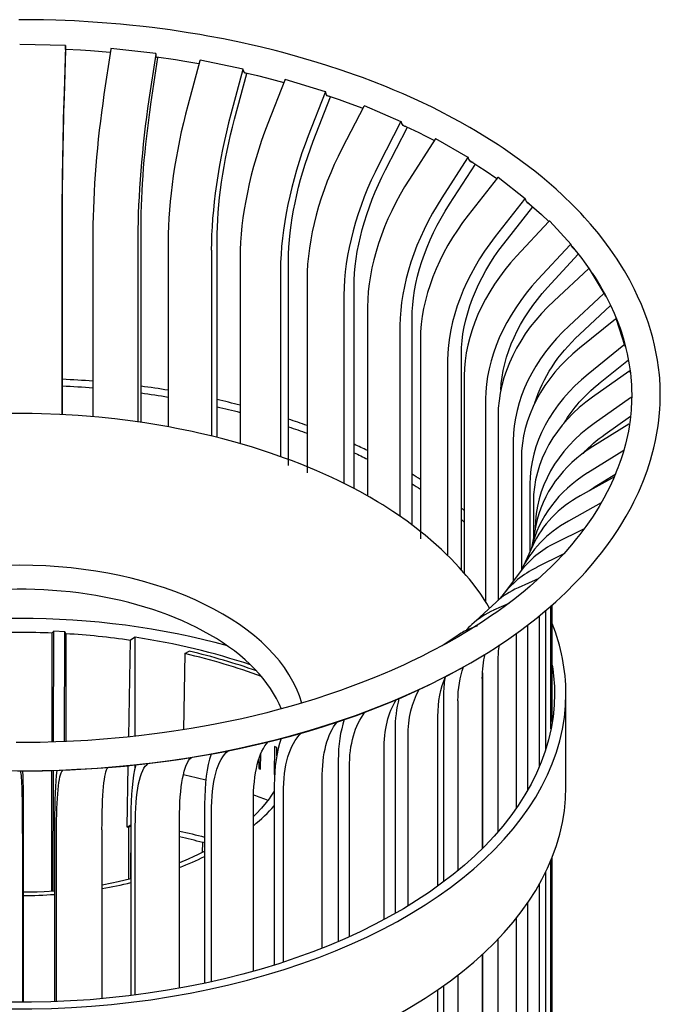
# Model space of a CAD drawing. Extents: x 0.6 to 16.4, y 0.7 to 12.9.
# Tile 4 of 19: x 2 to 2.9, y 6 to 7.5. Entities that reach past the tile are written whole.
import ezdxf

# ---------------------------------------------------------------- set-up
doc = ezdxf.new("R2010")
doc.units = 0
doc.header["$MEASUREMENT"] = 0
doc.layers.add('VG_P_Cells', color=3, linetype='Continuous', lineweight=25)
doc.layers.add('VG_P_Text', color=7, linetype='Continuous', lineweight=25)

msp = doc.modelspace()

# ---------------------------------------------------------------- linework, layer by layer
at = {"layer": 'VG_P_Cells'}
for p, q in [((2.054, 7.4214), (1.9874, 7.4228)), ((2.1857, 7.4099), (2.1202, 7.4171)), ((2.313, 7.3872), (2.2501, 7.3999)), ((2.4331, 7.3539), (2.3742, 7.3718)), ((2.5432, 7.3105), (2.4896, 7.3334)), ((2.6409, 7.2582), (2.5938, 7.2854)), ((2.724, 7.198), (2.6844, 7.229)), ((2.7907, 7.1313), (2.7596, 7.1653)), ((2.8395, 7.0596), (2.8175, 7.0959)), ((2.7614, 6.4257), (2.7614, 6.6047)), ((2.7632, 6.4362), (2.7632, 6.6063)), ((2.037, 6.5678), (2.0348, 6.5657)), ((2.0531, 6.5669), (2.037, 6.5678)), ((2.0546, 6.5647), (2.0531, 6.5669)), ((2.1554, 6.5591), (2.1486, 6.5551)), ((2.2279, 6.5353), (2.2344, 6.5389)), ((2.7832, 6.341), (2.7832, 6.477)), ((2.7614, 5.0477), (2.7614, 6.2342)), ((2.7632, 5.0579), (2.7632, 6.2387))]:
    msp.add_line(p, q, dxfattribs=at)
at = {"layer": 'VG_P_Cells', "flags": 128}
for points in [[(2.643, 7.3022), (2.6285, 7.3104), (2.6186, 7.3158), (2.5985, 7.3263), (2.5882, 7.3314), (2.5673, 7.3414), (2.5459, 7.3509), (2.5314, 7.3571), (2.5216, 7.3612), (2.5017, 7.369), (2.4866, 7.3747), (2.4765, 7.3784), (2.4559, 7.3856), (2.435, 7.3925), (2.4209, 7.3969), (2.3924, 7.4052), (2.3706, 7.4112), (2.3597, 7.414), (2.3376, 7.4194), (2.3265, 7.422), (2.3097, 7.4257), (2.2843, 7.431), (2.2615, 7.4353), (2.25, 7.4373), (2.2327, 7.4401), (2.2066, 7.4441), (2.1804, 7.4475), (2.1672, 7.4491), (2.1473, 7.4512), (2.134, 7.4525), (2.1073, 7.4547), (2.0939, 7.4557), (2.0671, 7.4572), (2.0402, 7.4583), (2.0222, 7.4588), (2.0102, 7.459), (1.9863, 7.4591)], [(2.0542, 7.4162), (2.076, 7.4151), (2.0905, 7.4142), (2.1194, 7.412)], [(2.1866, 7.4048), (2.2143, 7.4009), (2.2281, 7.3987), (2.2486, 7.3953)], [(2.3146, 7.3821), (2.334, 7.3776), (2.3468, 7.3744), (2.3722, 7.3678)], [(2.4351, 7.3488), (2.4528, 7.3428), (2.4644, 7.3386), (2.4874, 7.3301)], [(2.55, 7.3035), (2.5687, 7.2946), (2.5779, 7.29), (2.5916, 7.283)], [(2.9207, 6.9116), (2.9206, 6.9198), (2.9204, 6.9252), (2.9198, 6.936), (2.9193, 6.9415), (2.9181, 6.9523), (2.9166, 6.9631), (2.9153, 6.9703), (2.9124, 6.9846), (2.9098, 6.9953), (2.9078, 7.0025), (2.9035, 7.0167), (2.9011, 7.0237), (2.8958, 7.0378), (2.8932, 7.044), (2.8877, 7.0564), (2.8833, 7.0657), (2.8762, 7.0794), (2.8685, 7.093), (2.8644, 7.0998), (2.858, 7.1099), (2.8478, 7.1248), (2.8424, 7.1322), (2.831, 7.1468), (2.819, 7.1613), (2.8105, 7.1707), (2.8047, 7.177), (2.7928, 7.1894), (2.7786, 7.203), (2.7688, 7.212), (2.7622, 7.2179), (2.7484, 7.2296), (2.7378, 7.2382), (2.7305, 7.2439), (2.7157, 7.255), (2.7055, 7.2624), (2.6916, 7.2719), (2.6845, 7.2766), (2.6682, 7.2871), (2.6515, 7.2972), (2.643, 7.3022)], [(2.643, 7.2537), (2.6565, 7.2452), (2.6653, 7.2394), (2.6825, 7.2276)], [(2.7255, 7.1945), (2.7331, 7.188), (2.7477, 7.175), (2.7581, 7.165)], [(2.7916, 7.1291), (2.8005, 7.1183), (2.8062, 7.111), (2.8099, 7.1061), (2.8169, 7.0962)], [(2.8214, 7.0896), (2.8256, 7.0833), (2.8335, 7.0705), (2.8407, 7.0575), (2.8452, 7.0489), (2.848, 7.0431), (2.8533, 7.0315), (2.8587, 7.0184), (2.862, 7.0096), (2.864, 7.0037), (2.8676, 6.9919), (2.8707, 6.9801), (2.8725, 6.9722), (2.8746, 6.9616), (2.8755, 6.9563), (2.8771, 6.9444), (2.8778, 6.9385), (2.8786, 6.9266), (2.8789, 6.9206), (2.879, 6.9116)], [(2.879, 6.9116), (2.8789, 6.9044), (2.8782, 6.89), (2.8767, 6.8756), (2.8753, 6.866), (2.8742, 6.8596), (2.8715, 6.8468), (2.8699, 6.8405), (2.8664, 6.8277), (2.8637, 6.8193), (2.8618, 6.8137), (2.859, 6.8062), (2.8576, 6.8024), (2.8523, 6.7899), (2.8465, 6.7774), (2.8434, 6.7712), (2.8385, 6.7619), (2.8314, 6.7496), (2.8276, 6.7434), (2.8217, 6.7343), (2.8123, 6.7207), (2.8034, 6.7088), (2.7987, 6.7029), (2.7915, 6.694), (2.78, 6.6809), (2.7678, 6.668), (2.7615, 6.6616), (2.7483, 6.649), (2.7415, 6.6427), (2.7309, 6.6335), (2.7237, 6.6274), (2.7087, 6.6153), (2.6931, 6.6035), (2.6823, 6.5958), (2.675, 6.5907), (2.66, 6.5807), (2.6484, 6.5734), (2.6406, 6.5685), (2.6246, 6.559), (2.6081, 6.5497), (2.5855, 6.5377), (2.5739, 6.5318), (2.5563, 6.5232), (2.5473, 6.519), (2.529, 6.5108), (2.5198, 6.5068), (2.5057, 6.501), (2.4843, 6.4925), (2.4648, 6.4852), (2.455, 6.4816), (2.4401, 6.4765), (2.4174, 6.4691), (2.3944, 6.462), (2.3828, 6.4586), (2.3592, 6.4522), (2.3473, 6.4491), (2.3293, 6.4447), (2.3112, 6.4405), (2.299, 6.4378), (2.2744, 6.4328), (2.262, 6.4305), (2.237, 6.4261), (2.2119, 6.4221), (2.195, 6.4197), (2.1837, 6.4183), (2.161, 6.4155), (2.1439, 6.4137), (2.1324, 6.4126), (2.1095, 6.4106), (2.0864, 6.4089), (2.0556, 6.4073), (2.0402, 6.4067), (2.017, 6.406), (2.0054, 6.4059), (1.9822, 6.4058)], [(1.9848, 6.3642), (2.0088, 6.3644), (2.0208, 6.3646), (2.0447, 6.3653), (2.0607, 6.3659), (2.0925, 6.3677), (2.1163, 6.3694), (2.14, 6.3715), (2.1518, 6.3727), (2.1695, 6.3746), (2.193, 6.3775), (2.2046, 6.3791), (2.2221, 6.3816), (2.2481, 6.3857), (2.2739, 6.3903), (2.2867, 6.3927), (2.3121, 6.3979), (2.3247, 6.4007), (2.3435, 6.4051), (2.3559, 6.4081), (2.3805, 6.4145), (2.4048, 6.4213), (2.4208, 6.4261), (2.4313, 6.4294), (2.4523, 6.4362), (2.4677, 6.4415), (2.478, 6.4451), (2.4982, 6.4527), (2.5181, 6.4605), (2.544, 6.4714), (2.5568, 6.477), (2.5756, 6.4857), (2.5849, 6.4901), (2.6031, 6.4993), (2.6121, 6.5039), (2.6253, 6.511), (2.6448, 6.522), (2.6616, 6.532), (2.6699, 6.5371), (2.6821, 6.5449), (2.6999, 6.5569), (2.7171, 6.5691), (2.7254, 6.5754), (2.7417, 6.5881), (2.7496, 6.5945), (2.7611, 6.6044), (2.7686, 6.611), (2.7831, 6.6245), (2.7969, 6.6383), (2.8058, 6.6476), (2.8115, 6.6539), (2.8225, 6.6665), (2.8304, 6.6762), (2.8355, 6.6826), (2.8453, 6.6957), (2.8515, 6.7045), (2.8594, 6.7163), (2.8632, 6.7223), (2.8712, 6.7358), (2.8787, 6.7494), (2.8822, 6.7563), (2.8888, 6.7701), (2.8919, 6.777), (2.8962, 6.7875), (2.9002, 6.798), (2.9021, 6.8032), (2.9066, 6.8173), (2.9086, 6.8244), (2.9114, 6.8351), (2.9138, 6.8457), (2.9149, 6.8511), (2.9168, 6.8618), (2.9176, 6.8672), (2.9186, 6.8753), (2.9197, 6.886), (2.9201, 6.8914), (2.9205, 6.8995), (2.9207, 6.9116)], [(2.4974, 6.7632), (2.4828, 6.7714), (2.4728, 6.7767), (2.4524, 6.787), (2.4419, 6.792), (2.4205, 6.8016), (2.3984, 6.8108), (2.3834, 6.8166), (2.3733, 6.8203), (2.3527, 6.8275), (2.3369, 6.8327), (2.3264, 6.836), (2.3049, 6.8423), (2.2831, 6.8482), (2.2684, 6.852), (2.2486, 6.8566), (2.2386, 6.8588), (2.2159, 6.8635), (2.2045, 6.8656), (2.1815, 6.8696), (2.1699, 6.8715), (2.1524, 6.874), (2.1261, 6.8773), (2.1025, 6.8798), (2.0906, 6.8809), (2.0728, 6.8823), (2.046, 6.8839), (2.0191, 6.8849), (2.0056, 6.8851), (1.9921, 6.8853), (1.9652, 6.885)], [(2.672, 6.6015), (2.6678, 6.6083), (2.665, 6.6128), (2.659, 6.6217), (2.6493, 6.6349), (2.6425, 6.6436), (2.6377, 6.6493), (2.6278, 6.6607), (2.616, 6.6732), (2.6077, 6.6814), (2.602, 6.6868), (2.5903, 6.6974), (2.578, 6.7079), (2.5723, 6.7124), (2.5607, 6.7214), (2.5518, 6.7281), (2.538, 6.7378), (2.5309, 6.7426), (2.5163, 6.7519), (2.5088, 6.7565), (2.4974, 6.7632)], [(2.2279, 6.5353), (2.2261, 6.4243)], [(2.643, 6.5211), (2.6284, 6.5128), (2.6185, 6.5075), (2.5984, 6.497), (2.5881, 6.4919), (2.5672, 6.4819), (2.5457, 6.4723), (2.5312, 6.4661), (2.5214, 6.4621), (2.5016, 6.4542), (2.4864, 6.4485), (2.4763, 6.4448), (2.4557, 6.4376), (2.4453, 6.4342), (2.4242, 6.4275), (2.4101, 6.4232), (2.3813, 6.415), (2.3595, 6.4093), (2.3374, 6.4038), (2.3263, 6.4012), (2.3095, 6.3975), (2.2841, 6.3923), (2.2613, 6.388), (2.2499, 6.386), (2.2326, 6.3831), (2.2065, 6.3792), (2.1802, 6.3758), (2.167, 6.3742), (2.1538, 6.3727), (2.1272, 6.3702), (2.1005, 6.3681), (2.0827, 6.3669), (2.0707, 6.3663), (2.0468, 6.3652), (2.0199, 6.3645), (2.0019, 6.3642), (1.99, 6.3642), (1.966, 6.3644)]]:
    msp.add_lwpolyline(points, dxfattribs=at)
at = {"layer": 'VG_P_Cells'}
for centre, major_axis, ratio, start_param, end_param in [((2.054, 7.4203), (-0.00002, -0.00104), 0.03053, 3.141593, 4.455484), ((2.054, 7.4203), (-0.00002, -0.00104), 0.03053, 2.41162, 3.141593), ((2.0546, 7.4156), (-0.00002, -0.00104), 0.03053, 1.313891, 2.142971), ((2.1201, 7.416), (-0.00011, -0.00103), 0.151796, 3.141593, 4.463469), ((2.1856, 7.4089), (-0.00011, -0.00103), 0.151796, 3.141593, 4.463469), ((2.1856, 7.4089), (-0.00011, -0.00103), 0.151796, 2.419605, 3.141593), ((2.1885, 7.404), (-0.00011, -0.00103), 0.151796, 1.321876, 2.044865), ((2.2499, 7.3989), (-0.00021, -0.00102), 0.269672, 3.141593, 4.482629), ((2.3128, 7.3862), (-0.00021, -0.00102), 0.269672, 3.141593, 4.482629), ((2.3128, 7.3862), (-0.00021, -0.00102), 0.269672, 2.438765, 3.141593), ((2.318, 7.381), (-0.00021, -0.00102), 0.269672, 1.341036, 1.853641), ((2.3738, 7.3708), (-0.000304, -0.000995), 0.381523, 3.141593, 4.514287), ((2.4328, 7.3529), (-0.000304, -0.000995), 0.381523, 3.141593, 4.514287), ((2.4328, 7.3529), (-0.000304, -0.000995), 0.381523, 2.470423, 3.141593), ((2.4401, 7.3471), (-0.000304, -0.000995), 0.381523, 1.372695, 1.546405), ((2.4891, 7.3324), (-0.000408, -0.000957), 0.484852, 3.141668, 4.560671), ((2.5428, 7.3096), (-0.000408, -0.000957), 0.484852, 3.141668, 4.560671), ((2.5428, 7.3096), (-0.000408, -0.000957), 0.484852, 2.516807, 3.141668), ((2.5932, 7.2845), (-0.00052, -0.000901), 0.57735, 3.141593, 4.625072), ((2.6404, 7.2573), (-0.00052, -0.000901), 0.57735, 3.141593, 4.625072), ((2.6404, 7.2573), (-0.00052, -0.000901), 0.57735, 2.581209, 3.141593), ((2.6838, 7.2281), (-0.000641, -0.000819), 0.656951, 3.141593, 4.711935), ((2.7234, 7.1972), (-0.000641, -0.000819), 0.656951, 3.141593, 4.711935), ((2.7234, 7.1972), (-0.000641, -0.000819), 0.656951, 2.668071, 3.141593), ((2.7588, 7.1646), (-0.000767, -0.000702), 0.721877, 3.14172, 4.826528), ((2.79, 7.1306), (-0.000767, -0.000702), 0.721877, 3.14172, 4.826528), ((2.79, 7.1306), (-0.000767, -0.000702), 0.721877, 2.782664, 3.14172), ((2.8166, 7.0954), (-0.000889, -0.000539), 0.770678, 3.141593, 4.9735), ((2.8386, 7.0591), (-0.000889, -0.000539), 0.770678, 3.141593, 4.9735), ((2.8386, 7.0591), (-0.000889, -0.000539), 0.770678, 2.929636, 3.141593), ((2.8558, 7.0219), (-0.000988, -0.000324), 0.802262, 3.141593, 5.153371), ((1.9874, 6.4234), (0.4169, 0), 0.57735, 0.165456, 2.976136), ((1.9874, 6.403), (-0.3917, 0), 0.57735, 3.926991, 6.05315), ((1.9874, 6.477), (-0.7958, 0), 0.57735, 3.141593, 3.365695), ((1.9874, 6.1868), (0.6663, 0), 0.57735, 1.041646, 1.31585), ((1.9874, 6.403), (-0.3917, 0), 0.57735, 3.37163, 3.926991), ((1.9872, 6.1901), (-0.658, 0.0096), 0.567423, 4.155641, 4.346182), ((1.9874, 6.1901), (-0.6663, 0.0097), 0.567423, 4.176745, 4.340788), ((1.9874, 6.477), (-0.7958, 0), 0.57735, 0.785398, 3.141593), ((1.9874, 6.341), (-0.7958, 0), 0.57735, 0.785398, 3.141593)]:
    msp.add_ellipse(centre, major_axis=major_axis, ratio=ratio, start_param=start_param, end_param=end_param, dxfattribs=at)
at = {"layer": 'VG_P_Cells', "extrusion": (0, 0, -1)}
for centre, major_axis, ratio, start_param, end_param in [((2.0548, 7.4374), (0.0005, 0.0219), 0.03053, 3.141593, 3.871565), ((2.0548, 7.4374), (0.0005, 0.0219), 0.03053, 2.891369, 3.141593), ((2.1898, 7.4257), (0.0024, 0.0217), 0.151796, 3.141593, 3.863581), ((2.1898, 7.4257), (0.0024, 0.0217), 0.151796, 2.895412, 3.141593), ((2.3202, 7.4026), (0.0043, 0.0214), 0.269672, 3.141593, 3.84442), ((2.3202, 7.4026), (0.0043, 0.0214), 0.269672, 2.900336, 3.141593), ((2.4432, 7.3684), (0.0064, 0.0209), 0.381523, 3.141681, 3.812762), ((2.4432, 7.3684), (0.0064, 0.0209), 0.381523, 2.903739, 3.141681), ((2.5561, 7.3241), (0.0086, 0.0201), 0.484852, 3.141593, 3.766378), ((2.5561, 7.3241), (0.0086, 0.0201), 0.484852, 2.915201, 3.141593), ((2.6562, 7.2706), (0.0109, 0.0189), 0.57735, 3.141593, 3.701977), ((2.6562, 7.2706), (0.0109, 0.0189), 0.57735, 2.918993, 3.141593), ((2.7414, 7.209), (-0.0135, -0.0172), 0.656951, 6.283185, 6.756707), ((2.7414, 7.209), (-0.0135, -0.0172), 0.656951, 6.077188, 6.283185), ((2.8097, 7.1408), (-0.0161, -0.0148), 0.721877, 0, 0.358928), ((2.8097, 7.1408), (-0.0161, -0.0148), 0.721877, 6.107323, 6.283186), ((2.8377, 7.1038), (-0.0187, -0.0113), 0.770678, 6.004235, 6.066435), ((2.8597, 7.0675), (-0.0187, -0.0113), 0.770678, 6.283185, 6.495142), ((2.8597, 7.0675), (-0.0187, -0.0113), 0.770678, 6.121105, 6.283185), ((2.8778, 7.0285), (-0.0208, -0.0068), 0.802262, 6.006531, 6.251002), ((1.9874, 6.1868), (-0.6932, 0), 0.57735, 1.119652, 2.021941), ((1.9874, 6.1868), (-0.658, 0), 0.57735, 1.498678, 1.642914), ((1.9874, 6.1868), (-0.658, 0), 0.57735, 1.673211, 1.818303), ((1.9874, 6.477), (-0.7792, 0), 0.57735, 3.049694, 3.141593), ((1.9874, 6.477), (-0.7792, 0), 0.57735, 3.141593, 5.497787)]:
    msp.add_ellipse(centre, major_axis=major_axis, ratio=ratio, start_param=start_param, end_param=end_param, dxfattribs=at)
at = {"layer": 'VG_P_Text'}
for p, q in [((2.0539, 7.4206), (2.052, 7.3537)), ((2.0525, 7.3469), (2.0546, 7.4154)), ((2.12, 7.4163), (2.1101, 7.3499)), ((2.1855, 7.4091), (2.1756, 7.3428)), ((2.1786, 7.3358), (2.1886, 7.4038)), ((2.2497, 7.3992), (2.2322, 7.334)), ((2.3126, 7.3865), (2.2951, 7.3213)), ((2.3003, 7.314), (2.3182, 7.3807)), ((2.3735, 7.3712), (2.3488, 7.3078)), ((2.4325, 7.3532), (2.4077, 7.2898)), ((2.415, 7.2819), (2.4404, 7.3468)), ((2.4888, 7.3328), (2.4573, 7.2718)), ((2.5424, 7.3099), (2.5109, 7.249)), ((2.5202, 7.2404), (2.5523, 7.3024)), ((2.5928, 7.2849), (2.5553, 7.2269)), ((2.6399, 7.2577), (2.6024, 7.1997)), ((2.6135, 7.1902), (2.6513, 7.2485)), ((2.6833, 7.2286), (2.6406, 7.1741)), ((2.7229, 7.1976), (2.6802, 7.1431)), ((2.6928, 7.1326), (2.735, 7.1864)), ((2.0497, 6.8838), (2.0497, 7.1676)), ((2.7582, 7.1651), (2.7114, 7.1145)), ((2.0487, 7.1528), (2.0487, 6.8839)), ((2.0941, 7.1498), (2.0941, 6.8808)), ((2.1642, 6.8726), (2.1642, 7.1572)), ((2.1596, 7.1426), (2.1596, 6.8733)), ((2.2037, 7.1358), (2.2037, 6.8662)), ((2.2749, 6.8508), (2.2749, 7.1371)), ((2.2666, 7.1231), (2.2666, 6.8528)), ((2.7894, 7.1311), (2.7425, 7.0805)), ((2.7564, 7.0688), (2.8012, 7.1173)), ((2.3084, 7.1126), (2.3084, 6.8417)), ((2.3791, 6.8096), (2.3791, 7.1078)), ((2.3674, 7.0946), (2.3674, 6.8228)), ((2.8159, 7.0959), (2.7659, 7.0495)), ((2.406, 7.0806), (2.406, 6.7989)), ((2.4745, 6.7759), (2.4745, 7.0697)), ((2.838, 7.0596), (2.7879, 7.0132)), ((2.4597, 7.0577), (2.4597, 6.7835)), ((2.4943, 7.0405), (2.4943, 6.765)), ((2.8028, 7.0003), (2.8483, 7.0425)), ((2.5591, 6.7226), (2.5591, 7.0239)), ((2.8552, 7.0225), (2.8031, 6.9805)), ((2.8692, 6.9844), (2.8568, 7.0223)), ((2.5414, 7.0133), (2.5414, 6.7354)), ((2.5712, 6.9933), (2.5712, 6.7027)), ((2.8676, 6.9847), (2.8155, 6.9427)), ((2.6108, 6.9624), (2.6108, 6.6785)), ((2.6309, 6.6573), (2.6309, 6.9713)), ((2.8309, 6.9285), (2.8743, 6.9635)), ((2.875, 6.9466), (2.822, 6.9091)), ((2.635, 6.9401), (2.635, 6.6526)), ((2.6662, 6.906), (2.6662, 6.6107)), ((2.8775, 6.9081), (2.8245, 6.8707)), ((2.6844, 6.8819), (2.6844, 6.6129)), ((2.8402, 6.8551), (2.8774, 6.8814)), ((2.875, 6.8698), (2.8224, 6.8369)), ((2.7065, 6.8455), (2.7065, 6.6411)), ((2.8675, 6.8315), (2.8149, 6.7986)), ((2.7183, 6.8201), (2.7183, 6.6571)), ((2.8539, 6.7931), (2.804, 6.7654)), ((2.8305, 6.7817), (2.8558, 6.7975)), ((2.7307, 6.7823), (2.7307, 6.6838)), ((2.7358, 6.7561), (2.7358, 6.7028)), ((2.8346, 6.7548), (2.7868, 6.7282)), ((2.7395, 6.722), (2.7331, 6.689)), ((2.7383, 6.7176), (2.7383, 6.7156)), ((2.8098, 6.7173), (2.7674, 6.6963)), ((2.7348, 6.6928), (2.7178, 6.6561)), ((2.7794, 6.6802), (2.7408, 6.6611)), ((2.717, 6.655), (2.6903, 6.6197)), ((2.7439, 6.6448), (2.7134, 6.6312)), ((2.6814, 6.6103), (2.6459, 6.5777)), ((2.7001, 6.6085), (2.6779, 6.5986)), ((2.7448, 6.3715), (2.7448, 6.5907)), ((2.7539, 6.3965), (2.7539, 6.5983)), ((2.6542, 6.5759), (2.6432, 6.5714)), ((2.7275, 6.3365), (2.7275, 6.5771)), ((2.0367, 6.4064), (2.037, 6.5678)), ((2.0528, 6.407), (2.0531, 6.5669)), ((2.1554, 6.4148), (2.1554, 6.5591)), ((2.6263, 6.5624), (2.6028, 6.5467)), ((2.7112, 6.3105), (2.7112, 6.5597)), ((2.6845, 6.2762), (2.6845, 6.5245)), ((2.6616, 6.5072), (2.6616, 6.2516)), ((2.6615, 6.2514), (2.6615, 6.4993)), ((2.6048, 6.4739), (2.6048, 6.2027)), ((2.626, 6.2193), (2.626, 6.4667)), ((2.5967, 6.1966), (2.5967, 6.4437)), ((2.5342, 6.4236), (2.5342, 6.1566)), ((2.5532, 6.1678), (2.5532, 6.4146)), ((2.5183, 6.1478), (2.5183, 6.3944)), ((2.1554, 6.3691), (2.1554, 6.3729)), ((2.4514, 6.3798), (2.4514, 6.1157)), ((1.9888, 6.3635), (1.9887, 6.364)), ((2.0363, 6.1892), (2.0366, 6.3647)), ((2.0497, 6.3649), (2.05, 6.3652)), ((2.1159, 6.3692), (2.1159, 6.3692)), ((2.3356, 6.3678), (2.3383, 6.3696)), ((2.3587, 6.3597), (2.3581, 6.3593)), ((2.4677, 6.1228), (2.4677, 6.3693)), ((2.3583, 6.3437), (2.3583, 6.0814)), ((2.428, 6.106), (2.428, 6.3524)), ((2.3716, 6.0857), (2.3716, 6.3319)), ((2.2568, 6.316), (2.2568, 6.0549)), ((2.3279, 6.0724), (2.3279, 6.3186)), ((2.2668, 6.0571), (2.2668, 6.3032)), ((1.9926, 6.2871), (1.9926, 6.0272)), ((2.0382, 6.2881), (2.0382, 6.0281)), ((2.1439, 6.2826), (2.1493, 6.2856)), ((2.1493, 6.2973), (2.1493, 6.037)), ((2.2202, 6.0477), (2.2202, 6.2938)), ((1.9917, 6.0272), (1.9917, 6.2731)), ((2.041, 6.0283), (2.041, 6.2742)), ((2.1073, 6.0325), (2.1073, 6.2785)), ((2.1493, 6.2839), (2.1466, 6.2822)), ((2.1493, 6.2839), (2.1489, 6.2071)), ((2.1493, 6.2839), (2.1493, 6.2839)), ((2.1558, 6.0378), (2.1558, 6.2838)), ((2.254, 6.26), (2.2568, 6.2612)), ((2.7539, 5.0187), (2.7539, 6.2177)), ((2.7448, 4.9936), (2.7448, 6.1999)), ((2.7275, 4.9586), (2.7275, 6.1721)), ((2.7112, 4.9327), (2.7112, 6.15)), ((2.6845, 4.8983), (2.6845, 6.1194)), ((2.6615, 4.8736), (2.6615, 6.0967)), ((2.6616, 6.0969), (2.6616, 4.8737)), ((2.626, 4.8415), (2.626, 6.0668)), ((2.5967, 4.8188), (2.5967, 6.0454)), ((2.6048, 6.0511), (2.6048, 4.8248))]:
    msp.add_line(p, q, dxfattribs=at)
at = {"layer": 'VG_P_Text', "flags": 128}
for points in [[(2.0345, 6.4064), (2.0348, 6.5657)], [(2.0546, 6.5647), (2.0544, 6.4071)], [(2.1462, 6.4138), (2.1486, 6.5551)], [(2.3587, 6.3999), (2.3581, 6.3593)], [(2.3382, 6.3669), (2.3385, 6.3891)], [(2.3618, 6.3864), (2.362, 6.3986)], [(2.1439, 6.2826), (2.1454, 6.3718)], [(2.3358, 6.3818), (2.3356, 6.3678)], [(2.0341, 6.1891), (2.0344, 6.3647)], [(2.3583, 6.3349), (2.3533, 6.3274), (2.3507, 6.3237), (2.3464, 6.3182), (2.3395, 6.31), (2.3319, 6.3019), (2.3279, 6.2979)], [(2.1462, 6.2064), (2.1466, 6.2822)], [(2.2539, 6.2461), (2.254, 6.26)], [(2.2569, 6.2476), (2.2464, 6.2423), (2.241, 6.2397), (2.2328, 6.2359), (2.2202, 6.2305)], [(2.1493, 6.2072), (2.1309, 6.2028), (2.1215, 6.2008), (2.1073, 6.198)], [(2.0382, 6.1893), (2.0231, 6.1884), (2.0129, 6.1879), (1.9926, 6.1875)]]:
    msp.add_lwpolyline(points, dxfattribs=at)
at = {"layer": 'VG_P_Text'}
for centre, major_axis, ratio, start_param, end_param in [((2.0578, 7.2922), (-0.0052, -0.2416), 0.03053, 4.455484, 5.328198), ((2.139, 7.2869), (-0.0262, -0.2402), 0.151796, 4.463469, 5.336183), ((2.2045, 7.2797), (-0.0262, -0.2402), 0.151796, 4.463469, 5.336183), ((2.2835, 7.2675), (-0.0479, -0.2369), 0.269672, 4.482629, 5.355344), ((2.3464, 7.2548), (-0.0479, -0.2369), 0.269672, 4.482629, 5.355344), ((2.4214, 7.2359), (-0.0705, -0.2311), 0.381523, 4.514287, 5.387002), ((2.4803, 7.218), (-0.0705, -0.2311), 0.381523, 4.514287, 5.387002), ((2.5495, 7.1928), (-0.0947, -0.2223), 0.484852, 4.560671, 5.433386), ((2.6032, 7.17), (-0.0947, -0.2223), 0.484852, 4.560671, 5.433386), ((2.6651, 7.1392), (-0.1208, -0.2093), 0.57735, 4.625072, 5.497787), ((2.7123, 7.112), (-0.1208, -0.2093), 0.57735, 4.625072, 5.497787), ((2.7656, 7.0762), (-0.1489, -0.1903), 0.656951, 4.711935, 5.584649), ((2.8052, 7.0452), (-0.1489, -0.1903), 0.656951, 4.711935, 5.584649), ((2.8487, 7.0053), (-0.1783, -0.1632), 0.721877, 4.826528, 5.699243), ((2.8798, 6.9712), (-0.1783, -0.1632), 0.721877, 4.826528, 5.699243), ((2.9125, 6.928), (-0.2067, -0.1253), 0.770678, 4.9735, 5.846215), ((2.9346, 6.8916), (-0.2067, -0.1253), 0.770678, 4.9735, 5.846215), ((2.9557, 6.846), (-0.2296, -0.0753), 0.802262, 5.153371, 6.026085), ((2.8682, 6.9841), (-0.000988, -0.000324), 0.802262, 3.141593, 5.153371), ((2.8682, 6.9841), (-0.000988, -0.000324), 0.802262, 3.109507, 3.141593), ((2.8757, 6.9459), (-0.00104, -0.00007), 0.815926, 3.313777, 5.357641), ((1.9874, 6.477), (-0.7958, 0), 0.57735, 4.577893, 4.634033), ((2.9681, 6.8082), (-0.2296, -0.0753), 0.802262, 5.153371, 6.026085), ((1.9874, 6.477), (-0.7958, 0), 0.57735, 4.437131, 4.488278), ((1.9874, 6.477), (-0.7958, 0), 0.57735, 4.297128, 4.342792), ((2.9773, 6.7613), (-0.2412, -0.0156), 0.815926, 5.357641, 6.230355), ((2.8782, 6.9075), (-0.00104, -0.00007), 0.815926, 3.691702, 5.357641), ((1.9874, 6.477), (-0.7958, 0), 0.57735, 4.15844, 4.197809), ((2.9798, 6.7228), (-0.2412, -0.0156), 0.815926, 5.357641, 6.230355), ((2.8757, 6.8691), (-0.00102, 0.0002), 0.811363, 4.593952, 5.567509), ((1.9874, 6.477), (-0.7958, 0), 0.57735, 4.021892, 4.053669), ((2.9767, 6.6757), (-0.2372, 0.0463), 0.811363, 5.567509, 6.283339), ((2.8682, 6.8308), (-0.00102, 0.0002), 0.811363, 5.43386, 5.567509), ((1.9874, 6.477), (-0.7958, 0), 0.57735, 3.888839, 3.910936), ((2.9692, 6.6374), (-0.2372, 0.0463), 0.811363, 5.567509, 6.253478), ((2.954, 6.591), (-0.2192, 0.1017), 0.788675, 5.76135, 6.283275), ((1.9874, 6.477), (-0.7958, 0), 0.57735, 3.761695, 3.77065), ((2.9368, 6.5539), (-0.2192, 0.1017), 0.788675, 5.76135, 6.280284), ((2.9098, 6.5093), (-0.1928, 0.1457), 0.74837, 5.925161, 6.283073), ((2.8831, 6.474), (-0.1928, 0.1457), 0.74837, 5.925161, 6.283073), ((2.8449, 6.4323), (-0.1635, 0.178), 0.691347, 6.05551, 6.283251), ((2.8831, 6.474), (-0.1928, 0.1457), 0.74837, 6.283073, 6.315633), ((2.8095, 6.3997), (-0.1635, 0.178), 0.691347, 6.05551, 6.283251), ((2.8095, 6.3997), (-0.1635, 0.178), 0.691347, 0.000066, 0.075017), ((2.7609, 6.3617), (-0.1346, 0.2007), 0.618881, 6.155564, 6.283114), ((2.8095, 6.3997), (-0.1635, 0.178), 0.691347, 0.512181, 0.64504), ((2.7174, 6.3326), (-0.1346, 0.2007), 0.618881, 0.494177, 0.745094), ((2.6091, 6.2741), (0.1075, -0.2164), 0.53259, 3.62524, 3.961695), ((2.4868, 6.2256), (0.0824, -0.2272), 0.434402, 3.615007, 4.016604), ((1.9874, 6.0877), (0.6559, 0), 0.57735, 0.96295, 0.969014), ((2.3534, 6.1881), (0.059, -0.2343), 0.32651, 3.607149, 4.055284), ((2.2119, 6.1626), (0.0369, -0.2388), 0.211325, 3.60264, 4.080475), ((1.9836, 6.1487), (0.0047, 0.2155), 0.03053, -0.954987, -0.082272), ((2.0653, 6.1495), (0.0157, -0.2412), 0.091419, 3.601831, 4.093933), ((1.9874, 6.4234), (0.4169, 0), 0.57735, -0.614923, -0.47427), ((1.9872, 5.9247), (-0.6525, 0.0095), 0.567423, 4.473958, 4.478132), ((1.9872, 5.9247), (-0.6525, 0.0095), 0.567423, 4.299471, 4.355541), ((1.9874, 6.4234), (0.4169, 0), 0.57735, -0.978266, -0.868106), ((1.9874, 6.4234), (0.4169, 0), 0.57735, -1.279044, -1.171812), ((1.9874, 6.4234), (0.4169, 0), 0.57735, 4.722764, 4.834709), ((1.9874, 6.1865), (0.6935, 0), 0.57735, -0.236991, -0.236018)]:
    msp.add_ellipse(centre, major_axis=major_axis, ratio=ratio, start_param=start_param, end_param=end_param, dxfattribs=at)
at = {"layer": 'VG_P_Text', "extrusion": (0, 0, -1)}
for centre, major_axis, ratio, start_param, end_param in [((2.0577, 7.292), (0.0047, 0.2155), 0.03053, 4.096579, 4.969294), ((2.2043, 7.2795), (0.0234, 0.2143), 0.151796, 4.088595, 4.961309), ((2.3461, 7.2546), (0.0427, 0.2113), 0.269672, 4.069434, 4.942149), ((2.4798, 7.2178), (0.0629, 0.2062), 0.381523, 4.037776, 4.910491), ((2.6025, 7.1699), (0.0845, 0.1983), 0.484852, 3.991392, 4.864107), ((2.7115, 7.1119), (0.1078, 0.1867), 0.57735, 3.926991, 4.799705), ((2.8043, 7.0453), (-0.1328, -0.1698), 0.656951, 0.698536, 1.571251), ((2.8789, 6.9713), (-0.159, -0.1456), 0.721877, 0.618475, 1.456657), ((2.9336, 6.8918), (-0.1844, -0.1117), 0.770678, 0.716918, 1.309685), ((2.8902, 6.9907), (-0.0208, -0.0068), 0.802262, 0, 0.032086), ((2.8902, 6.9907), (-0.0208, -0.0068), 0.802262, 6.117401, 6.283185), ((2.898, 6.9506), (-0.0218, -0.0014), 0.815926, 6.0225, 6.111001), ((1.9874, 6.477), (-0.7792, 0), 0.57735, -4.632353, -4.574998), ((2.9671, 6.8085), (-0.2049, -0.0671), 0.802262, 0.749134, 1.129815), ((1.9874, 6.477), (-0.7792, 0), 0.57735, -4.483399, -4.431085), ((1.9874, 6.477), (-0.7792, 0), 0.57735, -4.334492, -4.287677), ((1.9874, 6.477), (-0.7792, 0), 0.57735, -4.185673, -4.145154), ((2.9787, 6.7232), (-0.2151, -0.0139), 0.815926, 0.710749, 0.925545), ((1.9874, 6.477), (-0.7792, 0), 0.57735, -4.037004, -4.004088), ((1.9874, 6.477), (-0.7792, 0), 0.57735, -3.888588, -3.865454), ((2.9682, 6.6379), (-0.2116, 0.0413), 0.811363, 0.635414, 0.715677), ((1.9874, 6.477), (-0.7792, 0), 0.57735, -3.74063, -3.731078), ((2.9088, 6.51), (-0.172, 0.13), 0.74837, -0.51469, -0.484345), ((2.8821, 6.4747), (-0.172, 0.13), 0.74837, 5.768495, 5.904444), ((2.844, 6.433), (-0.1459, 0.1588), 0.691347, 5.638146, 5.84815), ((2.8085, 6.4004), (-0.1459, 0.1588), 0.691347, 5.638146, 5.940334), ((2.7601, 6.3625), (-0.1201, 0.179), 0.618881, 5.538092, 5.907184), ((2.7166, 6.3334), (-0.1201, 0.179), 0.618881, 5.538092, 5.986795), ((2.6589, 6.3), (-0.0959, 0.1931), 0.53259, 5.463083, 5.969937), ((2.6084, 6.2749), (-0.0959, 0.1931), 0.53259, 5.463083, 6.037642), ((2.5427, 6.247), (-0.0735, 0.2027), 0.434402, 5.408174, 6.033793), ((2.4863, 6.2265), (-0.0735, 0.2027), 0.434402, 5.408174, 6.090229), ((2.4141, 6.2045), (-0.0527, 0.2091), 0.32651, 5.369494, 6.095621), ((2.353, 6.1891), (-0.0527, 0.2091), 0.32651, 5.369494, 6.142444), ((2.2116, 6.1636), (-0.033, 0.2131), 0.211325, 5.344303, 6.19056), ((2.276, 6.1735), (-0.033, 0.2131), 0.211325, 5.344303, 6.153766), ((1.9836, 6.1477), (-0.0052, -0.2416), 0.03053, 3.602918, 4.096579), ((2.0652, 6.1505), (-0.014, 0.2151), 0.091419, 5.330845, 6.20356), ((2.1314, 6.1548), (-0.014, 0.2151), 0.091419, 5.330845, 6.20356), ((1.9872, 6.0159), (0.6544, -0.0095), 0.567423, -1.205581, -1.151497), ((1.9874, 6.0475), (-0.6551, 0), 0.57735, -4.151837, -4.147145), ((1.9874, 6.0475), (-0.6551, 0), 0.57735, -4.11076, -4.109744), ((1.9872, 6.0159), (0.6544, -0.0095), 0.567423, -1.031181, -0.99303), ((1.9874, 5.9247), (0.6663, -0.0097), 0.567423, -1.222067, -1.162735)]:
    msp.add_ellipse(centre, major_axis=major_axis, ratio=ratio, start_param=start_param, end_param=end_param, dxfattribs=at)

doc.saveas('drawing.dxf')
